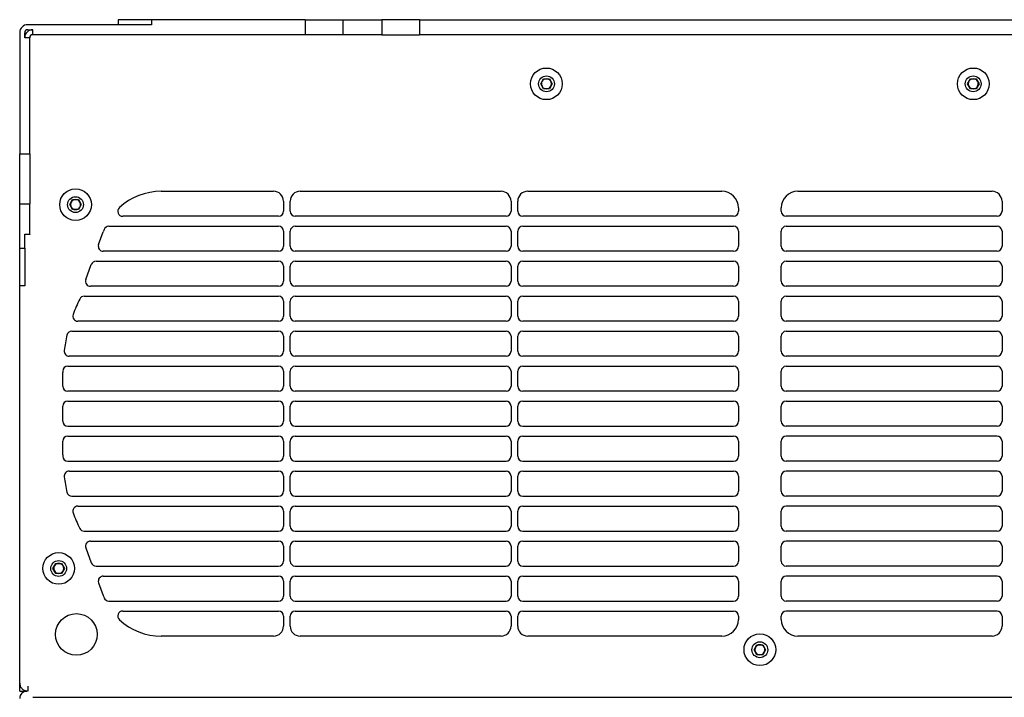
# Model space of a CAD drawing. Header units: millimetres. Extents: x 155473 to 158085, y 111018 to 114514.
# Tile 144 of 181: x 156776 to 157071, y 113670 to 113873. Entities that reach past the tile are written whole.
import ezdxf

# ---------------------------------------------------------------- set-up
doc = ezdxf.new("R2010")
doc.units = ezdxf.units.MM

msp = doc.modelspace()

# ---------------------------------------------------------------- linework, layer by layer
at = {"color": 7, "linetype": 'Continuous', "lineweight": 25}
for p, q in [((156815.21, 113871.99), (156778.11, 113871.99)), ((156805.21, 113873.49), (156805.21, 113871.99)), ((156815.21, 113873.49), (156805.21, 113873.49)), ((156815.21, 113873.49), (156815.21, 113871.99)), ((156861.31, 113873.49), (156815.21, 113873.49)), ((156861.31, 113873.49), (156861.31, 113868.99)), ((156861.31, 113873.49), (156872.59, 113873.49)), ((156872.59, 113873.49), (156872.59, 113868.99)), ((156872.59, 113873.49), (156884.31, 113873.49)), ((156884.31, 113873.49), (156884.31, 113868.99)), ((156895.59, 113873.49), (156884.31, 113873.49)), ((156895.59, 113873.49), (156895.59, 113868.99)), ((156895.59, 113873.49), (157099.84, 113873.49)), ((156775.71, 113869.59), (156775.71, 113833.22)), ((156777.21, 113868.09), (156777.21, 113869.59)), ((156778.11, 113870.49), (156779.61, 113870.49)), ((156779.61, 113868.99), (156779.61, 113870.49)), ((156778.71, 113868.09), (156777.21, 113868.09)), ((156778.71, 113833.22), (156778.71, 113868.09)), ((156861.31, 113868.99), (156779.61, 113868.99)), ((156872.59, 113868.99), (156861.31, 113868.99)), ((156884.31, 113868.99), (156872.59, 113868.99)), ((156884.31, 113868.99), (156895.59, 113868.99)), ((157099.84, 113868.99), (156895.59, 113868.99)), ((156931.98, 113854.24), (156932.85, 113855.74)), ((156932.85, 113852.74), (156931.98, 113854.24)), ((156932.85, 113855.74), (156934.58, 113855.74)), ((156934.58, 113855.74), (156935.45, 113854.24)), ((156935.45, 113854.24), (156934.58, 113852.74)), ((157059.98, 113854.24), (157060.85, 113855.74)), ((157060.85, 113852.74), (157059.98, 113854.24)), ((157060.85, 113855.74), (157062.58, 113855.74)), ((157062.58, 113855.74), (157063.45, 113854.24)), ((157063.45, 113854.24), (157062.58, 113852.74)), ((156934.58, 113852.74), (156932.85, 113852.74)), ((157062.58, 113852.74), (157060.85, 113852.74)), ((156775.71, 113833.22), (156778.71, 113833.22)), ((156775.71, 113818.18), (156775.71, 113833.22)), ((156778.71, 113833.22), (156778.71, 113818.18)), ((156818.14, 113821.99), (156851.85, 113821.99)), ((156859.85, 113821.99), (156920.08, 113821.99)), ((156928.08, 113821.99), (156986.31, 113821.99)), ((157009.12, 113821.99), (157067.35, 113821.99)), ((156790.73, 113817.99), (156791.6, 113819.49)), ((156791.6, 113819.49), (156793.33, 113819.49)), ((156793.33, 113819.49), (156794.2, 113817.99)), ((156854.85, 113818.99), (156854.85, 113815.99)), ((156856.85, 113815.99), (156856.85, 113818.99)), ((156923.08, 113818.99), (156923.08, 113815.99)), ((156925.08, 113815.99), (156925.08, 113818.99)), ((157070.35, 113818.99), (157070.35, 113815.99)), ((156775.71, 113818.18), (156778.71, 113818.18)), ((156775.71, 113804.87), (156775.71, 113818.18)), ((156778.71, 113809.11), (156778.71, 113818.18)), ((156791.6, 113816.49), (156790.73, 113817.99)), ((156793.33, 113816.49), (156791.6, 113816.49)), ((156794.2, 113817.99), (156793.33, 113816.49)), ((156991.31, 113816.99), (156991.31, 113815.99)), ((157004.12, 113815.99), (157004.12, 113816.99)), ((156853.35, 113814.49), (156806.62, 113814.49)), ((156921.58, 113814.49), (156858.35, 113814.49)), ((156989.81, 113814.49), (156926.58, 113814.49)), ((157068.85, 113814.49), (157005.62, 113814.49)), ((156802.44, 113811.49), (156853.35, 113811.49)), ((156854.85, 113809.99), (156854.85, 113805.49)), ((156856.85, 113805.49), (156856.85, 113809.99)), ((156858.35, 113811.49), (156921.58, 113811.49)), ((156923.08, 113809.99), (156923.08, 113805.49)), ((156925.08, 113805.49), (156925.08, 113809.99)), ((156926.58, 113811.49), (156989.81, 113811.49)), ((156991.31, 113809.99), (156991.31, 113805.49)), ((157004.12, 113805.49), (157004.12, 113809.99)), ((157005.62, 113811.49), (157068.85, 113811.49)), ((157070.35, 113809.99), (157070.35, 113805.49)), ((156777.21, 113809.11), (156778.71, 113809.11)), ((156777.21, 113804.87), (156777.21, 113809.11)), ((156778.71, 113808.99), (156777.21, 113808.99)), ((156778.71, 113809.11), (156778.71, 113808.99)), ((156799.38, 113806.01), (156800.77, 113809.83)), ((156775.71, 113804.87), (156777.21, 113804.87)), ((156775.71, 113793.59), (156775.71, 113804.87)), ((156777.21, 113804.87), (156777.21, 113793.59)), ((156853.35, 113803.99), (156800.79, 113803.99)), ((156921.58, 113803.99), (156858.35, 113803.99)), ((156989.81, 113803.99), (156926.58, 113803.99)), ((157068.85, 113803.99), (157005.62, 113803.99)), ((156795.56, 113795.51), (156797.2, 113800.01)), ((156798.61, 113800.99), (156853.35, 113800.99)), ((156854.85, 113799.49), (156854.85, 113794.99)), ((156856.85, 113794.99), (156856.85, 113799.49)), ((156858.35, 113800.99), (156921.58, 113800.99)), ((156923.08, 113799.49), (156923.08, 113794.99)), ((156925.08, 113794.99), (156925.08, 113799.49)), ((156926.58, 113800.99), (156989.81, 113800.99)), ((156991.31, 113799.49), (156991.31, 113794.99)), ((157004.12, 113794.99), (157004.12, 113799.49)), ((157005.62, 113800.99), (157068.85, 113800.99)), ((157070.35, 113799.49), (157070.35, 113794.99)), ((156777.21, 113793.59), (156775.71, 113793.59)), ((156775.71, 113674.39), (156775.71, 113793.59)), ((156853.35, 113793.49), (156796.97, 113793.49)), ((156921.58, 113793.49), (156858.35, 113793.49)), ((156989.81, 113793.49), (156926.58, 113793.49)), ((157068.85, 113793.49), (157005.62, 113793.49)), ((156795.08, 113790.49), (156853.35, 113790.49)), ((156858.35, 113790.49), (156921.58, 113790.49)), ((156926.58, 113790.49), (156989.81, 113790.49)), ((157005.62, 113790.49), (157068.85, 113790.49)), ((156854.85, 113788.99), (156854.85, 113784.49)), ((156856.85, 113784.49), (156856.85, 113788.99)), ((156923.08, 113788.99), (156923.08, 113784.49)), ((156925.08, 113784.49), (156925.08, 113788.99)), ((156991.31, 113788.99), (156991.31, 113784.49)), ((157004.12, 113784.49), (157004.12, 113788.99)), ((157070.35, 113788.99), (157070.35, 113784.49)), ((156853.35, 113782.99), (156793.15, 113782.99)), ((156921.58, 113782.99), (156858.35, 113782.99)), ((156989.81, 113782.99), (156926.58, 113782.99)), ((157068.85, 113782.99), (157005.62, 113782.99)), ((156791.35, 113779.99), (156853.35, 113779.99)), ((156854.85, 113778.49), (156854.85, 113773.99)), ((156856.85, 113773.99), (156856.85, 113778.49)), ((156858.35, 113779.99), (156921.58, 113779.99)), ((156923.08, 113778.49), (156923.08, 113773.99)), ((156925.08, 113773.99), (156925.08, 113778.49)), ((156926.58, 113779.99), (156989.81, 113779.99)), ((156991.31, 113778.49), (156991.31, 113773.99)), ((157004.12, 113773.99), (157004.12, 113778.49)), ((157005.62, 113779.99), (157068.85, 113779.99)), ((157070.35, 113778.49), (157070.35, 113773.99)), ((156853.35, 113772.49), (156790.54, 113772.49)), ((156921.58, 113772.49), (156858.35, 113772.49)), ((156989.81, 113772.49), (156926.58, 113772.49)), ((157068.85, 113772.49), (157005.62, 113772.49)), ((156790.12, 113769.49), (156853.35, 113769.49)), ((156858.35, 113769.49), (156921.58, 113769.49)), ((156926.58, 113769.49), (156989.81, 113769.49)), ((157005.62, 113769.49), (157068.85, 113769.49)), ((156788.61, 113763.49), (156788.61, 113767.62)), ((156854.85, 113767.99), (156854.85, 113763.49)), ((156856.85, 113763.49), (156856.85, 113767.99)), ((156923.08, 113767.99), (156923.08, 113763.49)), ((156925.08, 113763.49), (156925.08, 113767.99)), ((156991.31, 113767.99), (156991.31, 113763.49)), ((157004.12, 113763.49), (157004.12, 113767.99)), ((157070.35, 113767.99), (157070.35, 113763.49)), ((156853.35, 113761.99), (156790.11, 113761.99)), ((156921.58, 113761.99), (156858.35, 113761.99)), ((156989.81, 113761.99), (156926.58, 113761.99)), ((157068.85, 113761.99), (157005.62, 113761.99)), ((156788.61, 113752.99), (156788.61, 113757.49)), ((156790.11, 113758.99), (156853.35, 113758.99)), ((156854.85, 113757.49), (156854.85, 113752.99)), ((156856.85, 113752.99), (156856.85, 113757.49)), ((156858.35, 113758.99), (156921.58, 113758.99)), ((156923.08, 113757.49), (156923.08, 113752.99)), ((156925.08, 113752.99), (156925.08, 113757.49)), ((156926.58, 113758.99), (156989.81, 113758.99)), ((156991.31, 113757.49), (156991.31, 113752.99)), ((157004.12, 113752.99), (157004.12, 113757.49)), ((157005.62, 113758.99), (157068.85, 113758.99)), ((157070.35, 113757.49), (157070.35, 113752.99)), ((156790.11, 113751.49), (156853.35, 113751.49)), ((156858.35, 113751.49), (156921.58, 113751.49)), ((156926.58, 113751.49), (156989.81, 113751.49)), ((157068.85, 113751.49), (157005.62, 113751.49)), ((156790.11, 113748.49), (156853.35, 113748.49)), ((156858.35, 113748.49), (156921.58, 113748.49)), ((156926.58, 113748.49), (156989.81, 113748.49)), ((157068.85, 113748.49), (157005.62, 113748.49)), ((156788.61, 113742.87), (156788.61, 113746.99)), ((156854.85, 113746.99), (156854.85, 113742.49)), ((156856.85, 113742.49), (156856.85, 113746.99)), ((156923.08, 113746.99), (156923.08, 113742.49)), ((156925.08, 113742.49), (156925.08, 113746.99)), ((156991.31, 113746.99), (156991.31, 113742.49)), ((157004.12, 113742.49), (157004.12, 113746.99)), ((157070.35, 113746.99), (157070.35, 113742.49)), ((156790.12, 113740.99), (156853.35, 113740.99)), ((156858.35, 113740.99), (156921.58, 113740.99)), ((156926.58, 113740.99), (156989.81, 113740.99)), ((157068.85, 113740.99), (157005.62, 113740.99)), ((156790.54, 113737.99), (156853.35, 113737.99)), ((156854.85, 113736.49), (156854.85, 113731.99)), ((156856.85, 113731.99), (156856.85, 113736.49)), ((156858.35, 113737.99), (156921.58, 113737.99)), ((156923.08, 113736.49), (156923.08, 113731.99)), ((156925.08, 113731.99), (156925.08, 113736.49)), ((156926.58, 113737.99), (156989.81, 113737.99)), ((156991.31, 113736.49), (156991.31, 113731.99)), ((157004.12, 113731.99), (157004.12, 113736.49)), ((157068.85, 113737.99), (157005.62, 113737.99)), ((157070.35, 113736.49), (157070.35, 113731.99)), ((156791.35, 113730.49), (156853.35, 113730.49)), ((156858.35, 113730.49), (156921.58, 113730.49)), ((156926.58, 113730.49), (156989.81, 113730.49)), ((157068.85, 113730.49), (157005.62, 113730.49)), ((156793.15, 113727.49), (156853.35, 113727.49)), ((156858.35, 113727.49), (156921.58, 113727.49)), ((156926.58, 113727.49), (156989.81, 113727.49)), ((157068.85, 113727.49), (157005.62, 113727.49)), ((156854.85, 113725.99), (156854.85, 113721.49)), ((156856.85, 113721.49), (156856.85, 113725.99)), ((156923.08, 113725.99), (156923.08, 113721.49)), ((156925.08, 113721.49), (156925.08, 113725.99)), ((156991.31, 113725.99), (156991.31, 113721.49)), ((157004.12, 113721.49), (157004.12, 113725.99)), ((157070.35, 113725.99), (157070.35, 113721.49)), ((156795.08, 113719.99), (156853.35, 113719.99)), ((156858.35, 113719.99), (156921.58, 113719.99)), ((156926.58, 113719.99), (156989.81, 113719.99)), ((157068.85, 113719.99), (157005.62, 113719.99)), ((156796.97, 113716.99), (156853.35, 113716.99)), ((156854.85, 113715.49), (156854.85, 113710.99)), ((156856.85, 113710.99), (156856.85, 113715.49)), ((156858.35, 113716.99), (156921.58, 113716.99)), ((156923.08, 113715.49), (156923.08, 113710.99)), ((156925.08, 113710.99), (156925.08, 113715.49)), ((156926.58, 113716.99), (156989.81, 113716.99)), ((156991.31, 113715.49), (156991.31, 113710.99)), ((157004.12, 113710.99), (157004.12, 113715.49)), ((157068.85, 113716.99), (157005.62, 113716.99)), ((157070.35, 113715.49), (157070.35, 113710.99)), ((156795.56, 113714.98), (156797.2, 113710.48)), ((156785.68, 113708.79), (156786.55, 113710.29)), ((156786.55, 113710.29), (156788.28, 113710.29)), ((156788.28, 113710.29), (156789.14, 113708.79)), ((156786.55, 113707.29), (156785.68, 113708.79)), ((156788.28, 113707.29), (156786.55, 113707.29)), ((156789.14, 113708.79), (156788.28, 113707.29)), ((156798.61, 113709.49), (156853.35, 113709.49)), ((156858.35, 113709.49), (156921.58, 113709.49)), ((156926.58, 113709.49), (156989.81, 113709.49)), ((157068.85, 113709.49), (157005.62, 113709.49)), ((156799.38, 113704.48), (156800.77, 113700.65)), ((156800.79, 113706.49), (156853.35, 113706.49)), ((156854.85, 113704.99), (156854.85, 113700.49)), ((156856.85, 113700.49), (156856.85, 113704.99)), ((156858.35, 113706.49), (156921.58, 113706.49)), ((156923.08, 113704.99), (156923.08, 113700.49)), ((156925.08, 113700.49), (156925.08, 113704.99)), ((156926.58, 113706.49), (156989.81, 113706.49)), ((156991.31, 113704.99), (156991.31, 113700.49)), ((157004.12, 113700.49), (157004.12, 113704.99)), ((157068.85, 113706.49), (157005.62, 113706.49)), ((157070.35, 113704.99), (157070.35, 113700.49)), ((156802.44, 113698.99), (156853.35, 113698.99)), ((156858.35, 113698.99), (156921.58, 113698.99)), ((156926.58, 113698.99), (156989.81, 113698.99)), ((157068.85, 113698.99), (157005.62, 113698.99)), ((156806.62, 113695.99), (156853.35, 113695.99)), ((156858.35, 113695.99), (156921.58, 113695.99)), ((156926.58, 113695.99), (156989.81, 113695.99)), ((157068.85, 113695.99), (157005.62, 113695.99)), ((156854.85, 113694.49), (156854.85, 113691.49)), ((156856.85, 113691.49), (156856.85, 113694.49)), ((156923.08, 113694.49), (156923.08, 113691.49)), ((156925.08, 113691.49), (156925.08, 113694.49)), ((156991.31, 113694.49), (156991.31, 113693.49)), ((157004.12, 113693.49), (157004.12, 113694.49)), ((157070.35, 113694.49), (157070.35, 113691.49)), ((156851.85, 113688.49), (156818.14, 113688.49)), ((156920.08, 113688.49), (156859.85, 113688.49)), ((156986.31, 113688.49), (156928.08, 113688.49)), ((157067.35, 113688.49), (157009.12, 113688.49)), ((156995.98, 113684.39), (156996.85, 113685.89)), ((156996.85, 113682.89), (156995.98, 113684.39)), ((156996.85, 113685.89), (156998.58, 113685.89)), ((156998.58, 113685.89), (156999.45, 113684.39)), ((156999.45, 113684.39), (156998.58, 113682.89)), ((156998.58, 113682.89), (156996.85, 113682.89)), ((156775.71, 113671.99), (156775.71, 113674.39)), ((156775.71, 113671.99), (156777.97, 113671.99)), ((156776.71, 113671.99), (156776.71, 113671.61)), ((156778.11, 113673.49), (156778.11, 113671.99)), ((157215.77, 113670.11), (156779.66, 113670.11))]:
    msp.add_line(p, q, dxfattribs=at)
for centre, radius in [((156933.71, 113854.24), 4.75), ((157061.71, 113854.24), 4.75), ((156933.71, 113854.24), 2.38), ((157061.71, 113854.24), 2.38), ((156792.46, 113817.99), 4.75), ((156792.46, 113817.99), 2.38), ((156787.41, 113708.79), 4.75), ((156787.41, 113708.79), 2.38), ((156792.71, 113688.99), 6.25), ((156997.71, 113684.39), 4.75), ((156997.71, 113684.39), 2.38)]:
    msp.add_circle(centre, radius, dxfattribs=at)
for centre, radius, start, end in [((156778.11, 113869.59), 2.4, 90, 180), ((156778.11, 113869.59), 0.9, 90, 180), ((156779.61, 113868.09), 2.4, 90, 180), ((156779.61, 113868.09), 0.9, 90, 180), ((156933.71, 113854.24), 1.5, 150, 210), ((156933.71, 113854.24), 1.5, 90, 150), ((156933.71, 113854.24), 1.5, 30, 90), ((156933.71, 113854.24), 1.5, 330, 30), ((157061.71, 113854.24), 1.5, 150, 210), ((157061.71, 113854.24), 1.5, 90, 150), ((157061.71, 113854.24), 1.5, 30, 90), ((157061.71, 113854.24), 1.5, 330, 30), ((156933.71, 113854.24), 1.5, 210, 270), ((156933.71, 113854.24), 1.5, 270, 330), ((157061.71, 113854.24), 1.5, 210, 270), ((157061.71, 113854.24), 1.5, 270, 330), ((156818.14, 113803.51), 18.48, 90, 132.694), ((156851.85, 113818.99), 3, 0, 90), ((156859.85, 113818.99), 3, 90, 180), ((156920.08, 113818.99), 3, 0, 90), ((156928.08, 113818.99), 3, 90, 180), ((156986.31, 113816.99), 5, 0, 90), ((157009.12, 113816.99), 5, 90, 180), ((157067.35, 113818.99), 3, 0, 90), ((156792.46, 113817.99), 1.5, 90, 150), ((156792.46, 113817.99), 1.5, 30, 90), ((156792.46, 113817.99), 1.5, 150, 210), ((156792.46, 113817.99), 1.5, 210, 270), ((156792.46, 113817.99), 1.5, 270, 330), ((156792.46, 113817.99), 1.5, 330, 30), ((156806.62, 113815.99), 1.5, 132.694, 270), ((156853.35, 113815.99), 1.5, 270, 0), ((156858.35, 113815.99), 1.5, 180, 270), ((156921.58, 113815.99), 1.5, 270, 0), ((156926.58, 113815.99), 1.5, 180, 270), ((156989.81, 113815.99), 1.5, 270, 0), ((157005.62, 113815.99), 1.5, 180, 270), ((157068.85, 113815.99), 1.5, 270, 0), ((156818.14, 113803.51), 18.48, 157.5652, 160), ((156802.44, 113809.99), 1.5, 90, 157.5652), ((156853.35, 113809.99), 1.5, 0, 90), ((156858.35, 113809.99), 1.5, 90, 180), ((156921.58, 113809.99), 1.5, 0, 90), ((156926.58, 113809.99), 1.5, 90, 180), ((156989.81, 113809.99), 1.5, 0, 90), ((157005.62, 113809.99), 1.5, 90, 180), ((157068.85, 113809.99), 1.5, 0, 90), ((156800.79, 113805.49), 1.5, 160, 270), ((156853.35, 113805.49), 1.5, 270, 0), ((156858.35, 113805.49), 1.5, 180, 270), ((156921.58, 113805.49), 1.5, 270, 0), ((156926.58, 113805.49), 1.5, 180, 270), ((156989.81, 113805.49), 1.5, 270, 0), ((157005.62, 113805.49), 1.5, 180, 270), ((157068.85, 113805.49), 1.5, 270, 0), ((156798.61, 113799.49), 1.5, 90, 160), ((156853.35, 113799.49), 1.5, 0, 90), ((156858.35, 113799.49), 1.5, 90, 180), ((156921.58, 113799.49), 1.5, 0, 90), ((156926.58, 113799.49), 1.5, 90, 180), ((156989.81, 113799.49), 1.5, 0, 90), ((157005.62, 113799.49), 1.5, 90, 180), ((157068.85, 113799.49), 1.5, 0, 90), ((156796.97, 113794.99), 1.5, 160, 270), ((156853.35, 113794.99), 1.5, 270, 0), ((156858.35, 113794.99), 1.5, 180, 270), ((156921.58, 113794.99), 1.5, 270, 0), ((156926.58, 113794.99), 1.5, 180, 270), ((156989.81, 113794.99), 1.5, 270, 0), ((157005.62, 113794.99), 1.5, 180, 270), ((157068.85, 113794.99), 1.5, 270, 0), ((156838.61, 113767.62), 50, 153.8454, 159.6343), ((156795.08, 113788.99), 1.5, 90, 153.8454), ((156853.35, 113788.99), 1.5, 0, 90), ((156858.35, 113788.99), 1.5, 90, 180), ((156921.58, 113788.99), 1.5, 0, 90), ((156926.58, 113788.99), 1.5, 90, 180), ((156989.81, 113788.99), 1.5, 0, 90), ((157005.62, 113788.99), 1.5, 90, 180), ((157068.85, 113788.99), 1.5, 0, 90), ((156793.15, 113784.49), 1.5, 159.6343, 270), ((156853.35, 113784.49), 1.5, 270, 0), ((156858.35, 113784.49), 1.5, 180, 270), ((156921.58, 113784.49), 1.5, 270, 0), ((156926.58, 113784.49), 1.5, 180, 270), ((156989.81, 113784.49), 1.5, 270, 0), ((157005.62, 113784.49), 1.5, 180, 270), ((157068.85, 113784.49), 1.5, 270, 0), ((156838.61, 113767.62), 50, 167.0383, 172.4428), ((156791.35, 113778.49), 1.5, 90, 167.0383), ((156853.35, 113778.49), 1.5, 0, 90), ((156858.35, 113778.49), 1.5, 90, 180), ((156921.58, 113778.49), 1.5, 0, 90), ((156926.58, 113778.49), 1.5, 90, 180), ((156989.81, 113778.49), 1.5, 0, 90), ((157005.62, 113778.49), 1.5, 90, 180), ((157068.85, 113778.49), 1.5, 0, 90), ((156790.54, 113773.99), 1.5, 172.4428, 270), ((156853.35, 113773.99), 1.5, 270, 0), ((156858.35, 113773.99), 1.5, 180, 270), ((156921.58, 113773.99), 1.5, 270, 0), ((156926.58, 113773.99), 1.5, 180, 270), ((156989.81, 113773.99), 1.5, 270, 0), ((157005.62, 113773.99), 1.5, 180, 270), ((157068.85, 113773.99), 1.5, 270, 0), ((156790.12, 113767.99), 1.5, 90, 179.5528), ((156853.35, 113767.99), 1.5, 0, 90), ((156858.35, 113767.99), 1.5, 90, 180), ((156921.58, 113767.99), 1.5, 0, 90), ((156926.58, 113767.99), 1.5, 90, 180), ((156989.81, 113767.99), 1.5, 0, 90), ((157005.62, 113767.99), 1.5, 90, 180), ((157068.85, 113767.99), 1.5, 0, 90), ((156838.61, 113767.62), 50, 179.5528, 180), ((156790.11, 113763.49), 1.5, 180, 270), ((156853.35, 113763.49), 1.5, 270, 0), ((156858.35, 113763.49), 1.5, 180, 270), ((156921.58, 113763.49), 1.5, 270, 0), ((156926.58, 113763.49), 1.5, 180, 270), ((156989.81, 113763.49), 1.5, 270, 0), ((157005.62, 113763.49), 1.5, 180, 270), ((157068.85, 113763.49), 1.5, 270, 0), ((156790.11, 113757.49), 1.5, 90, 180), ((156853.35, 113757.49), 1.5, 0, 90), ((156858.35, 113757.49), 1.5, 90, 180), ((156921.58, 113757.49), 1.5, 0, 90), ((156926.58, 113757.49), 1.5, 90, 180), ((156989.81, 113757.49), 1.5, 0, 90), ((157005.62, 113757.49), 1.5, 90, 180), ((157068.85, 113757.49), 1.5, 0, 90), ((156790.11, 113752.99), 1.5, 180, 270), ((156853.35, 113752.99), 1.5, 270, 0), ((156858.35, 113752.99), 1.5, 180, 270), ((156921.58, 113752.99), 1.5, 270, 0), ((156926.58, 113752.99), 1.5, 180, 270), ((156989.81, 113752.99), 1.5, 270, 0), ((157005.62, 113752.99), 1.5, 180, 270), ((157068.85, 113752.99), 1.5, 270, 0), ((156790.11, 113746.99), 1.5, 90, 180), ((156853.35, 113746.99), 1.5, 0, 90), ((156858.35, 113746.99), 1.5, 90, 180), ((156921.58, 113746.99), 1.5, 0, 90), ((156926.58, 113746.99), 1.5, 90, 180), ((156989.81, 113746.99), 1.5, 0, 90), ((157005.62, 113746.99), 1.5, 90, 180), ((157068.85, 113746.99), 1.5, 0, 90), ((156838.61, 113742.87), 50, 180, 180.4472), ((156790.12, 113742.49), 1.5, 180.4472, 270), ((156853.35, 113742.49), 1.5, 270, 0), ((156858.35, 113742.49), 1.5, 180, 270), ((156921.58, 113742.49), 1.5, 270, 0), ((156926.58, 113742.49), 1.5, 180, 270), ((156989.81, 113742.49), 1.5, 270, 0), ((157005.62, 113742.49), 1.5, 180, 270), ((157068.85, 113742.49), 1.5, 270, 0), ((156790.54, 113736.49), 1.5, 90, 187.5572), ((156838.61, 113742.87), 50, 187.5572, 192.9617), ((156853.35, 113736.49), 1.5, 0, 90), ((156858.35, 113736.49), 1.5, 90, 180), ((156921.58, 113736.49), 1.5, 0, 90), ((156926.58, 113736.49), 1.5, 90, 180), ((156989.81, 113736.49), 1.5, 0, 90), ((157005.62, 113736.49), 1.5, 90, 180), ((157068.85, 113736.49), 1.5, 0, 90), ((156791.35, 113731.99), 1.5, 192.9617, 270), ((156853.35, 113731.99), 1.5, 270, 0), ((156858.35, 113731.99), 1.5, 180, 270), ((156921.58, 113731.99), 1.5, 270, 0), ((156926.58, 113731.99), 1.5, 180, 270), ((156989.81, 113731.99), 1.5, 270, 0), ((157005.62, 113731.99), 1.5, 180, 270), ((157068.85, 113731.99), 1.5, 270, 0), ((156793.15, 113725.99), 1.5, 90, 200.3657), ((156853.35, 113725.99), 1.5, 0, 90), ((156858.35, 113725.99), 1.5, 90, 180), ((156921.58, 113725.99), 1.5, 0, 90), ((156926.58, 113725.99), 1.5, 90, 180), ((156989.81, 113725.99), 1.5, 0, 90), ((157005.62, 113725.99), 1.5, 90, 180), ((157068.85, 113725.99), 1.5, 0, 90), ((156838.61, 113742.87), 50, 200.3657, 206.1546), ((156853.35, 113721.49), 1.5, 270, 0), ((156858.35, 113721.49), 1.5, 180, 270), ((156921.58, 113721.49), 1.5, 270, 0), ((156926.58, 113721.49), 1.5, 180, 270), ((156989.81, 113721.49), 1.5, 270, 0), ((157005.62, 113721.49), 1.5, 180, 270), ((157068.85, 113721.49), 1.5, 270, 0), ((156795.08, 113721.49), 1.5, 206.1546, 270), ((156796.97, 113715.49), 1.5, 90, 200), ((156853.35, 113715.49), 1.5, 0, 90), ((156858.35, 113715.49), 1.5, 90, 180), ((156921.58, 113715.49), 1.5, 0, 90), ((156926.58, 113715.49), 1.5, 90, 180), ((156989.81, 113715.49), 1.5, 0, 90), ((157005.62, 113715.49), 1.5, 90, 180), ((157068.85, 113715.49), 1.5, 0, 90), ((156787.41, 113708.79), 1.5, 150, 210), ((156787.41, 113708.79), 1.5, 90, 150), ((156787.41, 113708.79), 1.5, 30, 90), ((156787.41, 113708.79), 1.5, 330, 30), ((156798.61, 113710.99), 1.5, 200, 270), ((156853.35, 113710.99), 1.5, 270, 0), ((156858.35, 113710.99), 1.5, 180, 270), ((156921.58, 113710.99), 1.5, 270, 0), ((156926.58, 113710.99), 1.5, 180, 270), ((156989.81, 113710.99), 1.5, 270, 0), ((157005.62, 113710.99), 1.5, 180, 270), ((157068.85, 113710.99), 1.5, 270, 0), ((156787.41, 113708.79), 1.5, 210, 270), ((156787.41, 113708.79), 1.5, 270, 330), ((156800.79, 113704.99), 1.5, 90, 200), ((156853.35, 113704.99), 1.5, 0, 90), ((156858.35, 113704.99), 1.5, 90, 180), ((156921.58, 113704.99), 1.5, 0, 90), ((156926.58, 113704.99), 1.5, 90, 180), ((156989.81, 113704.99), 1.5, 0, 90), ((157005.62, 113704.99), 1.5, 90, 180), ((157068.85, 113704.99), 1.5, 0, 90), ((156818.14, 113706.97), 18.48, 200, 202.4348), ((156802.44, 113700.49), 1.5, 202.4348, 270), ((156853.35, 113700.49), 1.5, 270, 0), ((156858.35, 113700.49), 1.5, 180, 270), ((156921.58, 113700.49), 1.5, 270, 0), ((156926.58, 113700.49), 1.5, 180, 270), ((156989.81, 113700.49), 1.5, 270, 0), ((157005.62, 113700.49), 1.5, 180, 270), ((157068.85, 113700.49), 1.5, 270, 0), ((156806.62, 113694.49), 1.5, 90, 227.306), ((156853.35, 113694.49), 1.5, 0, 90), ((156858.35, 113694.49), 1.5, 90, 180), ((156921.58, 113694.49), 1.5, 0, 90), ((156926.58, 113694.49), 1.5, 90, 180), ((156989.81, 113694.49), 1.5, 0, 90), ((157005.62, 113694.49), 1.5, 90, 180), ((157068.85, 113694.49), 1.5, 0, 90), ((156818.14, 113706.97), 18.48, 227.306, 270), ((156986.31, 113693.49), 5, 270, 0), ((157009.12, 113693.49), 5, 180, 270), ((156851.85, 113691.49), 3, 270, 0), ((156859.85, 113691.49), 3, 180, 270), ((156920.08, 113691.49), 3, 270, 0), ((156928.08, 113691.49), 3, 180, 270), ((157067.35, 113691.49), 3, 270, 0), ((156997.71, 113684.39), 1.5, 150, 210), ((156997.71, 113684.39), 1.5, 90, 150), ((156997.71, 113684.39), 1.5, 210, 270), ((156997.71, 113684.39), 1.5, 30, 90), ((156997.71, 113684.39), 1.5, 270, 330), ((156997.71, 113684.39), 1.5, 330, 30), ((156777.96, 113669.74), 2.25, 90, 180)]:
    msp.add_arc(centre, radius, start, end, dxfattribs=at)
msp.add_open_spline([(156775.71, 113674.39), (156775.72, 113674.34), (156775.72, 113674.24), (156775.73, 113674.09), (156775.76, 113673.94), (156775.79, 113673.8), (156775.83, 113673.65), (156775.92, 113673.42), (156776.08, 113673.1), (156776.36, 113672.74), (156776.7, 113672.44), (156777.04, 113672.23), (156777.37, 113672.11), (156777.66, 113672.03), (156777.86, 113672.01), (156777.97, 113672)], degree=3, knots=[0, 0, 0, 0, 0.041952, 0.083581, 0.125053, 0.166535, 0.208194, 0.250194, 0.375039, 0.50006, 0.624905, 0.749926, 0.833468, 0.91638, 1, 1, 1, 1], dxfattribs=at)

doc.saveas('drawing.dxf')
